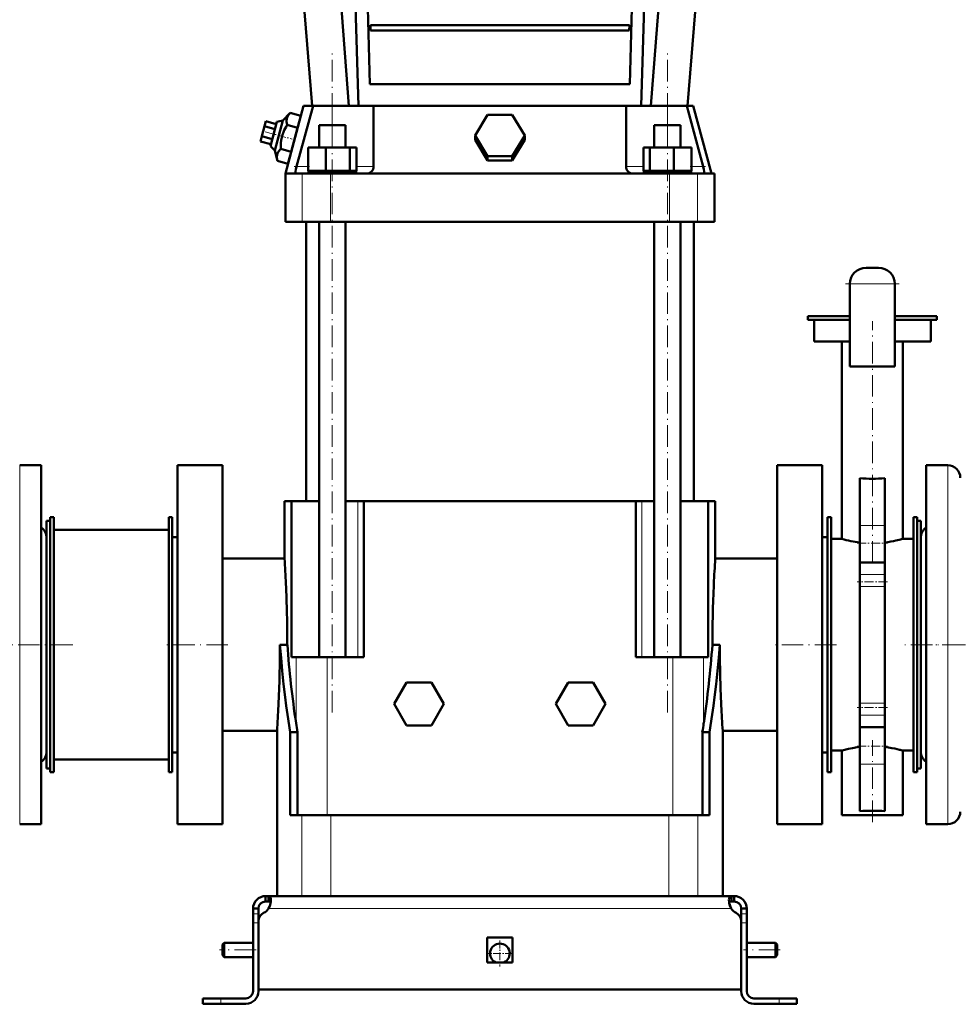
# Model space of a CAD drawing. Extents: x -2065 to 2446, y -1996 to 695.
# Tile 52 of 58: x 1569 to 2093, y -397 to 152. Entities that reach past the tile are written whole.
import ezdxf

# ---------------------------------------------------------------- set-up
doc = ezdxf.new("R2010")
doc.units = 0
doc.linetypes.add('DASHDOT', pattern=[18.5, 12, -3, 0.5, -3])

msp = doc.modelspace()

# ---------------------------------------------------------------- linework, layer by layer
at = {"color": 7, "lineweight": 50}
for p, q in [((1731.67, 103.82), (1716.17, 291.82)), ((1752.05, 103.82), (1737.65, 291.82)), ((1757.45, 103.82), (1751.81, 291.82)), ((1920.54, 291.82), (1914.89, 103.82)), ((1920.29, 103.82), (1934.7, 291.82)), ((1940.67, 103.82), (1956.17, 291.82)), ((1759.61, 278.82), (1763.7, 115.82)), ((1908.65, 115.82), (1912.74, 278.82)), ((1764.01, 148.82), (1764.08, 145.82)), ((1764.01, 148.82), (1908.34, 148.82)), ((1908.26, 145.82), (1908.34, 148.82)), ((1764.08, 145.82), (1908.26, 145.82)), ((1763.7, 115.82), (1908.65, 115.82)), ((1719.44, 99.92), (1715.29, 95.73)), ((1726.77, 103.82), (1716.67, 66.12)), ((1725.31, 98.35), (1719.44, 99.92)), ((1722.93, 70.02), (1732.09, 103.82)), ((1726.77, 103.82), (1732.09, 103.82)), ((1732.09, 103.82), (1742.83, 103.82)), ((1742.83, 103.82), (1765.83, 103.82)), ((1765.83, 103.82), (1906.51, 103.82)), ((1765.83, 103.82), (1765.83, 70.02)), ((1822.32, 87.3), (1829.24, 98.89)), ((1829.24, 98.89), (1843.1, 98.89)), ((1843.1, 98.89), (1850.03, 87.3)), ((1906.51, 103.82), (1929.51, 103.82)), ((1906.51, 70.02), (1906.51, 103.82)), ((1929.51, 103.82), (1940.25, 103.82)), ((1940.25, 103.82), (1949.41, 70.02)), ((1940.25, 103.82), (1943.89, 103.82)), ((1954, 66.12), (1943.89, 103.82)), ((1705.83, 95.2), (1705.08, 92.41)), ((1711.63, 93.65), (1705.83, 95.2)), ((1711.94, 94.83), (1708.32, 81.31)), ((1710.77, 78.86), (1715.29, 95.73)), ((1715.29, 95.73), (1711.94, 94.83)), ((1725.31, 98.35), (1723.52, 91.66)), ((1705.08, 92.41), (1703.59, 86.84)), ((1710.88, 90.86), (1705.08, 92.41)), ((1723.52, 91.66), (1717.64, 93.23)), ((1723.52, 91.66), (1719.93, 78.27)), ((1735.53, 93.12), (1737.67, 93.12)), ((1735.53, 80.62), (1735.53, 93.12)), ((1737.67, 93.12), (1750.13, 93.12)), ((1750.13, 80.62), (1750.13, 93.12)), ((1922.21, 93.12), (1929.51, 93.12)), ((1922.21, 80.62), (1922.21, 93.12)), ((1929.51, 93.12), (1936.81, 93.12)), ((1936.81, 80.62), (1936.81, 93.12)), ((1703.59, 86.84), (1702.84, 84.05)), ((1708.64, 82.5), (1702.84, 84.05)), ((1709.39, 85.28), (1703.59, 86.84)), ((1829.24, 75.7), (1822.32, 87.3)), ((1822.32, 84.97), (1822.32, 87.3)), ((1829.24, 73.38), (1822.32, 84.97)), ((1850.03, 87.3), (1843.1, 75.7)), ((1850.03, 84.97), (1843.1, 73.38)), ((1850.03, 84.97), (1850.03, 87.3)), ((1708.32, 81.31), (1710.77, 78.86)), ((1710.77, 78.86), (1712.26, 73.16)), ((1719.93, 78.27), (1714.06, 79.85)), ((1719.93, 78.27), (1718.14, 71.58)), ((1729.45, 80.62), (1739.25, 80.62)), ((1729.45, 67.62), (1729.45, 80.62)), ((1739.25, 67.62), (1739.25, 80.62)), ((1739.25, 80.62), (1752.63, 80.62)), ((1752.63, 67.62), (1752.63, 80.62)), ((1752.63, 80.62), (1756.22, 80.62)), ((1756.22, 67.62), (1756.22, 80.62)), ((1916.13, 80.62), (1919.71, 80.62)), ((1916.13, 67.62), (1916.13, 80.62)), ((1919.71, 80.62), (1933.1, 80.62)), ((1919.71, 67.62), (1919.71, 80.62)), ((1933.1, 80.62), (1942.9, 80.62)), ((1933.1, 67.62), (1933.1, 80.62)), ((1942.9, 67.62), (1942.9, 80.62)), ((1718.14, 71.58), (1712.26, 73.16)), ((1843.1, 75.7), (1829.24, 75.7)), ((1829.24, 73.38), (1829.24, 75.7)), ((1843.1, 73.38), (1829.24, 73.38)), ((1843.1, 73.38), (1843.1, 75.7)), ((1716.67, 66.12), (1722.47, 66.12)), ((1716.67, 66.12), (1716.67, 39.12)), ((1722.36, 67.26), (1722.34, 67.15)), ((1722.47, 66.12), (1726.09, 66.12)), ((1726.09, 66.12), (1741.75, 66.12)), ((1739.25, 67.62), (1729.45, 67.62)), ((1742.83, 67.42), (1729.63, 67.42)), ((1729.63, 66.12), (1729.63, 67.42)), ((1735.53, 67.42), (1735.53, 67.62)), ((1752.63, 67.62), (1739.25, 67.62)), ((1741.75, 66.12), (1761.93, 66.12)), ((1756.03, 67.42), (1742.83, 67.42)), ((1750.13, 67.42), (1750.13, 67.62)), ((1756.22, 67.62), (1752.63, 67.62)), ((1756.03, 66.12), (1756.03, 67.42)), ((1761.93, 66.12), (1910.41, 66.12)), ((1764.58, 67.15), (1764.69, 67.26)), ((1907.65, 67.26), (1907.77, 67.15)), ((1910.41, 66.12), (1930.6, 66.12)), ((1919.71, 67.62), (1916.13, 67.62)), ((1942.71, 67.42), (1916.31, 67.42)), ((1916.31, 66.12), (1916.31, 67.42)), ((1933.1, 67.62), (1919.71, 67.62)), ((1922.21, 67.42), (1922.21, 67.62)), ((1930.6, 66.12), (1946.25, 66.12)), ((1942.9, 67.62), (1933.1, 67.62)), ((1936.81, 67.42), (1936.81, 67.62)), ((1942.71, 67.42), (1942.71, 66.12)), ((1946.25, 66.12), (1949.87, 66.12)), ((1949.87, 66.12), (1954, 66.12)), ((1950, 67.15), (1949.99, 67.26)), ((1955.67, 66.12), (1954, 66.12)), ((1955.67, 66.12), (1955.67, 39.12)), ((1726.09, 39.12), (1716.67, 39.12)), ((1741.75, 39.12), (1726.09, 39.12)), ((1728.17, 39.12), (1728.17, -116.38)), ((1735.53, -203.38), (1735.53, 39.12)), ((1930.6, 39.12), (1741.75, 39.12)), ((1750.13, -203.38), (1750.13, 39.12)), ((1922.21, -203.38), (1922.21, 39.12)), ((1946.25, 39.12), (1930.6, 39.12)), ((1936.81, -203.38), (1936.81, 39.12)), ((1944.17, -116.38), (1944.17, 39.12)), ((1955.67, 39.12), (1946.25, 39.12)), ((2040.17, 13.62), (2047.17, 13.62)), ((2031.17, 4.62), (2031.17, -41.38)), ((2056.17, 4.62), (2056.17, -41.38)), ((2007.67, -13.38), (2031.17, -13.38)), ((2007.67, -15.38), (2007.67, -13.38)), ((2031.17, -15.38), (2007.67, -15.38)), ((2011.17, -27.38), (2011.17, -15.38)), ((2056.17, -13.38), (2079.67, -13.38)), ((2079.67, -15.38), (2056.17, -15.38)), ((2076.17, -27.38), (2076.17, -15.38)), ((2079.67, -15.38), (2079.67, -13.38)), ((2031.17, -27.38), (2011.17, -27.38)), ((2026.67, -137.38), (2026.67, -27.38)), ((2076.17, -27.38), (2056.17, -27.38)), ((2060.67, -137.38), (2060.67, -27.38)), ((2031.17, -41.38), (2056.17, -41.38)), ((1580.67, -96.38), (1568.67, -96.38)), ((1580.67, -96.38), (1580.67, -148.44)), ((1656.67, -96.38), (1656.67, -196.38)), ((1656.67, -96.38), (1681.67, -96.38)), ((1681.67, -96.38), (1681.67, -196.38)), ((1990.67, -196.38), (1990.67, -96.38)), ((2015.67, -96.38), (1990.67, -96.38)), ((2015.67, -196.38), (2015.67, -96.38)), ((2073.67, -108.63), (2073.67, -96.38)), ((2073.67, -96.38), (2085.67, -96.38)), ((2036.67, -129.92), (2036.67, -103.67)), ((2050.67, -129.92), (2050.67, -103.67)), ((2073.67, -296.38), (2073.67, -108.63)), ((1716.17, -116.38), (1720.18, -116.38)), ((1716.17, -116.38), (1716.17, -148.38)), ((1735.53, -116.38), (1720.18, -116.38)), ((1720.18, -203.38), (1720.18, -116.38)), ((1757.11, -116.38), (1750.13, -116.38)), ((1760.34, -116.38), (1757.11, -116.38)), ((1760.34, -203.38), (1760.34, -116.38)), ((1760.34, -116.38), (1906.18, -116.38)), ((1906.18, -116.38), (1912, -116.38)), ((1912, -203.38), (1912, -116.38)), ((1915.23, -116.38), (1912, -116.38)), ((1922.21, -116.38), (1915.23, -116.38)), ((1952.17, -116.38), (1936.81, -116.38)), ((1952.17, -203.38), (1952.17, -116.38)), ((1952.17, -116.38), (1956.17, -116.38)), ((1956.17, -148.38), (1956.17, -116.38)), ((1585.67, -125.38), (1587.67, -125.38)), ((1585.67, -267.38), (1585.67, -125.38)), ((1587.67, -267.38), (1587.67, -125.38)), ((1651.67, -125.38), (1653.67, -125.38)), ((1651.67, -267.38), (1651.67, -125.38)), ((1653.67, -267.38), (1653.67, -125.38)), ((2020.67, -125.38), (2018.67, -125.38)), ((2018.67, -125.38), (2018.67, -267.38)), ((2020.67, -125.38), (2020.67, -267.38)), ((2068.67, -125.38), (2066.67, -125.38)), ((2066.67, -125.38), (2066.67, -267.38)), ((2068.67, -125.38), (2068.67, -267.38)), ((1583.67, -229.46), (1583.67, -127.38)), ((1583.67, -127.38), (1585.67, -127.38)), ((2036.67, -150.54), (2036.67, -129.92)), ((2050.67, -150.54), (2050.67, -129.92)), ((2068.67, -127.38), (2068.67, -163.3)), ((2070.67, -127.38), (2068.67, -127.38)), ((2070.67, -127.38), (2070.67, -163.3)), ((1587.67, -260.38), (1587.67, -132.38)), ((1587.67, -132.38), (1651.67, -132.38)), ((1656.67, -136.38), (1653.67, -136.38)), ((1653.67, -136.38), (1653.67, -256.38)), ((2018.67, -136.38), (2015.67, -136.38)), ((2070.67, -144.17), (2070.67, -136.88)), ((2020.67, -137.38), (2026.67, -137.38)), ((2020.67, -137.38), (2020.67, -255.38)), ((2060.67, -137.38), (2066.67, -137.38)), ((2070.67, -255.88), (2070.67, -144.17)), ((1580.67, -148.44), (1580.67, -296.38)), ((1716.17, -148.38), (1681.67, -148.38)), ((1990.67, -148.38), (1956.17, -148.38)), ((2036.67, -150.54), (2036.67, -157.24)), ((2036.67, -150.54), (2050.67, -150.54)), ((2050.67, -150.54), (2050.67, -157.24)), ((2036.67, -157.24), (2036.67, -163.89)), ((2050.67, -157.24), (2050.67, -163.89)), ((2036.67, -163.89), (2036.67, -228.87)), ((2050.67, -163.89), (2050.67, -228.87)), ((2068.67, -163.3), (2068.67, -265.38)), ((2070.67, -163.3), (2070.67, -265.38)), ((1656.67, -196.38), (1656.67, -296.38)), ((1681.67, -196.38), (1681.67, -296.38)), ((1713.64, -196.38), (1713.66, -196.38)), ((1717.24, -196.38), (1713.66, -196.38)), ((1717.24, -196.38), (1717.77, -196.42)), ((1717.77, -196.42), (1717.77, -196.38)), ((1954.57, -196.38), (1954.57, -196.42)), ((1954.57, -196.42), (1955.11, -196.38)), ((1955.11, -196.38), (1958.69, -196.38)), ((1958.69, -196.38), (1958.71, -196.38)), ((1990.67, -296.38), (1990.67, -196.38)), ((2015.67, -296.38), (2015.67, -196.38)), ((1722.64, -203.38), (1720.18, -203.38)), ((1739.87, -203.38), (1722.64, -203.38)), ((1760.34, -203.38), (1739.87, -203.38)), ((1932.47, -203.38), (1912, -203.38)), ((1949.7, -203.38), (1932.47, -203.38)), ((1952.17, -203.38), (1949.7, -203.38)), ((1784.24, -217.38), (1777.32, -229.38)), ((1798.1, -217.38), (1784.24, -217.38)), ((1805.03, -229.38), (1798.1, -217.38)), ((1867.32, -229.38), (1874.24, -217.38)), ((1874.24, -217.38), (1888.1, -217.38)), ((1888.1, -217.38), (1895.03, -229.38)), ((1583.67, -265.38), (1583.67, -229.46)), ((1777.32, -229.38), (1784.24, -241.38)), ((1798.1, -241.38), (1805.03, -229.38)), ((1874.24, -241.38), (1867.32, -229.38)), ((1895.03, -229.38), (1888.1, -241.38)), ((2036.67, -228.87), (2036.67, -235.53)), ((2050.67, -228.87), (2050.67, -235.53)), ((2036.67, -235.53), (2036.67, -242.22)), ((2050.67, -235.53), (2050.67, -242.22)), ((1681.67, -244.38), (1712.05, -244.38)), ((1712.05, -336.38), (1712.05, -244.38)), ((1719.3, -291.38), (1719.3, -245.01)), ((1723.39, -245.01), (1719.3, -245.01)), ((1723.39, -291.38), (1723.39, -245.01)), ((1784.24, -241.38), (1798.1, -241.38)), ((1888.1, -241.38), (1874.24, -241.38)), ((1948.96, -291.38), (1948.96, -245.01)), ((1948.96, -245.01), (1953.04, -245.01)), ((1953.04, -291.38), (1953.04, -245.01)), ((1960.3, -244.38), (1990.67, -244.38)), ((1960.3, -336.38), (1960.3, -244.38)), ((2036.67, -262.85), (2036.67, -242.22)), ((2036.67, -242.22), (2050.67, -242.22)), ((2050.67, -262.85), (2050.67, -242.22)), ((1653.67, -256.38), (1656.67, -256.38)), ((2015.67, -256.38), (2018.67, -256.38)), ((2026.67, -255.38), (2020.67, -255.38)), ((2026.67, -255.38), (2027.05, -255.28)), ((2026.67, -291.38), (2026.67, -255.38)), ((2066.67, -255.38), (2060.67, -255.38)), ((2060.67, -291.38), (2060.67, -255.38)), ((1651.67, -260.38), (1587.67, -260.38)), ((2036.67, -289.1), (2036.67, -262.85)), ((2050.67, -289.1), (2050.67, -262.85)), ((1583.67, -265.38), (1585.67, -265.38)), ((1585.67, -267.38), (1587.67, -267.38)), ((1651.67, -267.38), (1653.67, -267.38)), ((2020.67, -267.38), (2018.67, -267.38)), ((2068.67, -267.38), (2066.67, -267.38)), ((2070.67, -265.38), (2068.67, -265.38)), ((1719.3, -291.38), (1725.83, -291.38)), ((1725.83, -291.38), (1742.03, -291.38)), ((1742.03, -291.38), (1930.32, -291.38)), ((1930.32, -291.38), (1946.51, -291.38)), ((1946.51, -291.38), (1953.04, -291.38)), ((2027.05, -291.38), (2026.67, -291.38)), ((2043.67, -291.38), (2027.05, -291.38)), ((2060.67, -291.38), (2043.67, -291.38)), ((1580.67, -296.38), (1568.67, -296.38)), ((1656.67, -296.38), (1681.67, -296.38)), ((2015.67, -296.38), (1990.67, -296.38)), ((2073.67, -296.38), (2085.67, -296.38)), ((1705.67, -336.38), (1707.21, -336.38)), ((1705.67, -336.38), (1705.67, -339.38)), ((1705.67, -339.38), (1707.21, -339.38)), ((1707.21, -336.38), (1707.21, -339.38)), ((1707.21, -336.38), (1836.17, -336.38)), ((1725.83, -336.38), (1712.05, -336.38)), ((1742.03, -336.38), (1725.83, -336.38)), ((1930.32, -336.38), (1742.03, -336.38)), ((1965.14, -336.38), (1836.17, -336.38)), ((1946.51, -336.38), (1930.32, -336.38)), ((1960.3, -336.38), (1946.51, -336.38)), ((1965.14, -336.38), (1965.14, -339.38)), ((1966.67, -336.38), (1965.14, -336.38)), ((1966.67, -339.38), (1965.14, -339.38)), ((1966.67, -336.38), (1966.67, -339.38)), ((1698.67, -343.38), (1701.67, -343.38)), ((1698.67, -343.38), (1698.67, -346.35)), ((1701.67, -346.35), (1701.67, -343.38)), ((1970.67, -343.38), (1970.67, -346.35)), ((1973.67, -343.38), (1970.67, -343.38)), ((1973.67, -343.38), (1973.67, -346.35)), ((1698.67, -346.35), (1698.67, -351.27)), ((1701.67, -346.35), (1701.67, -350.3)), ((1701.67, -388.38), (1701.67, -350.31)), ((1970.67, -346.35), (1970.67, -351.27)), ((1970.67, -350.31), (1970.67, -388.38)), ((1973.67, -346.35), (1973.67, -351.27)), ((1698.67, -389.38), (1698.67, -351.27)), ((1701.67, -389.38), (1701.67, -351.27)), ((1970.67, -389.38), (1970.67, -351.27)), ((1973.67, -351.27), (1973.67, -389.38)), ((1829.17, -359.38), (1836.17, -359.38)), ((1829.17, -359.38), (1829.17, -373.38)), ((1836.17, -359.38), (1843.17, -359.38)), ((1843.17, -359.38), (1843.17, -373.38)), ((1681.67, -363.38), (1682.67, -362.38)), ((1681.67, -363.38), (1681.67, -366.38)), ((1681.67, -366.38), (1681.67, -369.38)), ((1682.67, -362.38), (1682.67, -366.38)), ((1698.67, -362.38), (1682.67, -362.38)), ((1682.67, -366.38), (1682.67, -370.38)), ((1989.67, -362.38), (1973.67, -362.38)), ((1989.67, -362.38), (1989.67, -366.38)), ((1990.67, -363.38), (1989.67, -362.38)), ((1989.67, -366.38), (1989.67, -370.38)), ((1990.67, -363.38), (1990.67, -366.38)), ((1990.67, -366.38), (1990.67, -369.38)), ((1681.67, -369.38), (1682.67, -370.38)), ((1698.67, -370.38), (1682.67, -370.38)), ((1989.67, -370.38), (1973.67, -370.38)), ((1990.67, -369.38), (1989.67, -370.38)), ((1829.17, -373.38), (1836.17, -373.38)), ((1836.17, -373.38), (1843.17, -373.38)), ((1836.17, -388.38), (1701.67, -388.38)), ((1836.17, -388.38), (1970.67, -388.38)), ((1680.67, -393.38), (1670.67, -393.38)), ((1670.67, -393.38), (1670.67, -396.38)), ((1694.67, -393.38), (1680.67, -393.38)), ((1977.67, -393.38), (1991.67, -393.38)), ((1991.67, -393.38), (2001.67, -393.38)), ((2001.67, -393.38), (2001.67, -396.38)), ((1680.67, -396.38), (1670.67, -396.38)), ((1680.67, -396.38), (1694.67, -396.38)), ((1991.67, -396.38), (1977.67, -396.38)), ((1991.67, -396.38), (2001.67, -396.38))]:
    msp.add_line(p, q, dxfattribs=at)
at = {"color": 7, "linetype": 'DASHDOT', "lineweight": 18}
for p, q in [((1742.83, -234.1), (1742.83, 134.54)), ((1929.51, -234.1), (1929.51, 134.54)), ((2058.67, 4.62), (2028.67, 4.62)), ((2043.67, -150.66), (2043.67, -16.18)), ((1598.27, -196.38), (1423.07, -196.38)), ((1684.67, -196.38), (1648.67, -196.38)), ((2023.67, -196.38), (1987.67, -196.38)), ((2169.6, -196.38), (2061.68, -196.38)), ((2446.07, -196.38), (2075.57, -196.38)), ((2043.67, -295.19), (2043.67, -249.51)), ((1700.37, -366.38), (1679.97, -366.38)), ((1992.37, -366.38), (1971.97, -366.38))]:
    msp.add_line(p, q, dxfattribs=at)
at = {"color": 7, "lineweight": 18}
for p, q in [((1742.83, 93.12), (1742.83, 103.82)), ((1929.51, 93.12), (1929.51, 103.82)), ((1729.45, 70.02), (1722.93, 70.02)), ((1726.09, 66.12), (1726.09, 39.12)), ((1741.75, 66.12), (1741.75, 39.12)), ((1765.83, 70.02), (1756.22, 70.02)), ((1916.13, 70.02), (1906.51, 70.02)), ((1930.6, 66.12), (1930.6, 39.12)), ((1949.41, 70.02), (1942.9, 70.02)), ((1946.25, 66.12), (1946.25, 39.12)), ((2031.17, 4.62), (2056.17, 4.62)), ((1568.67, -96.38), (1568.67, -148.44)), ((2085.67, -108.63), (2085.67, -96.38)), ((2085.67, -296.38), (2085.67, -108.63)), ((1757.11, -116.38), (1757.11, -203.38)), ((1915.23, -203.38), (1915.23, -116.38)), ((2036.67, -129.92), (2050.67, -129.92)), ((1568.67, -148.44), (1568.67, -296.38)), ((2036.67, -157.24), (2050.67, -157.24)), ((2036.67, -163.89), (2050.67, -163.89)), ((1722.64, -203.38), (1722.64, -240.13)), ((1739.87, -203.38), (1739.87, -291.38)), ((1932.47, -203.38), (1932.47, -291.38)), ((1949.7, -203.38), (1949.7, -240.13)), ((2036.67, -228.87), (2050.67, -228.87)), ((2036.67, -235.53), (2050.67, -235.53)), ((2036.67, -262.85), (2050.67, -262.85)), ((1725.83, -291.38), (1725.83, -336.38)), ((1742.03, -336.38), (1742.03, -291.38)), ((1930.32, -291.38), (1930.32, -336.38)), ((1946.51, -291.38), (1946.51, -336.38)), ((1707.34, -343.38), (1836.17, -343.38)), ((1965, -343.38), (1836.17, -343.38)), ((1698.67, -346.35), (1701.67, -346.35)), ((1973.67, -346.35), (1970.67, -346.35)), ((1698.67, -351.27), (1701.67, -351.27)), ((1973.67, -351.27), (1970.67, -351.27)), ((1680.67, -393.38), (1680.67, -396.38)), ((1991.67, -393.38), (1991.67, -396.38))]:
    msp.add_line(p, q, dxfattribs=at)
at = {"color": 7, "linetype": 'DASHDOT', "lineweight": 18, "ltscale": 0.386472}
msp.add_line((1705.51, 89.31), (1720.44, 85.31), dxfattribs=at)
at = {"color": 7, "linetype": 'DASHDOT', "lineweight": 18, "ltscale": 0.214297}
msp.add_line((1730.16, 70.02), (1721.59, 70.02), dxfattribs=at)
at = {"color": 7, "linetype": 'DASHDOT', "lineweight": 18, "ltscale": 0.214462}
msp.add_line((1950.76, 70.02), (1942.18, 70.02), dxfattribs=at)
at = {"color": 7, "linetype": 'DASHDOT', "lineweight": 18, "ltscale": 0.420001}
for p, q in [((2035.27, -139.82), (2052.07, -139.82)), ((2035.27, -252.95), (2052.07, -252.95))]:
    msp.add_line(p, q, dxfattribs=at)
at = {"color": 7, "linetype": 'DASHDOT', "lineweight": 18, "ltscale": 0.420013}
for p, q in [((2052.07, -161.34), (2035.27, -161.34)), ((2052.07, -231.43), (2035.27, -231.43))]:
    msp.add_line(p, q, dxfattribs=at)
at = {"color": 7, "linetype": 'DASHDOT', "lineweight": 18, "ltscale": 0.090015}
for p, q in [((1701.97, -351.27), (1698.37, -351.27)), ((1973.97, -351.27), (1970.37, -351.27)), ((1991.67, -393.08), (1991.67, -396.68))]:
    msp.add_line(p, q, dxfattribs=at)
at = {"color": 7, "linetype": 'DASHDOT', "lineweight": 18, "ltscale": 0.3575}
msp.add_line((1836.17, -361.23), (1836.17, -375.53), dxfattribs=at)
at = {"color": 7, "linetype": 'DASHDOT', "lineweight": 18, "ltscale": 0.357501}
msp.add_line((1843.32, -368.38), (1829.02, -368.38), dxfattribs=at)
at = {"color": 7, "linetype": 'DASHDOT', "lineweight": 18, "ltscale": 0.089999}
msp.add_line((1680.67, -396.68), (1680.67, -393.08), dxfattribs=at)
at = {"color": 7, "lineweight": 50}
for points in [[(1719.44, 99.92), (1718.97, 99.42), (1718.56, 98.92), (1718.25, 98.48), (1717.99, 98.03), (1717.66, 97.3), (1717.45, 96.54), (1717.34, 95.75), (1717.35, 94.92), (1717.45, 94.1), (1717.64, 93.23)], [(1717.64, 93.23), (1717.05, 92.2), (1716.51, 91.18), (1716.04, 90.2), (1715.63, 89.22), (1715.09, 87.72), (1714.67, 86.2), (1714.37, 84.65), (1714.17, 83.04), (1714.07, 81.48), (1714.06, 79.85)], [(1714.06, 79.85), (1713.59, 79.35), (1713.18, 78.85), (1712.87, 78.4), (1712.61, 77.96), (1712.28, 77.23), (1712.07, 76.47), (1711.96, 75.68), (1711.97, 74.84), (1712.07, 74.02), (1712.26, 73.16)], [(1722.34, 67.15), (1722.31, 66.54), (1722.34, 66.3), (1722.38, 66.18), (1722.42, 66.14), (1722.47, 66.12)], [(1722.93, 70.02), (1722.53, 68.3), (1722.36, 67.26)], [(1949.99, 67.26), (1949.82, 68.29), (1949.41, 70.02)], [(1949.87, 66.12), (1949.91, 66.13), (1949.95, 66.16), (1949.99, 66.22), (1950.03, 66.45), (1950.03, 66.66), (1950, 67.15)], [(2050.67, -139.45), (2052.37, -139.22), (2053.97, -138.95), (2055.48, -138.67), (2056.84, -138.37), (2058.61, -137.95), (2060.67, -137.38)], [(1719.3, -245.01), (1717.85, -235.29), (1717.19, -230.43), (1716.56, -225.57), (1715.7, -218.28), (1714.93, -210.98), (1714.25, -203.69), (1713.66, -196.38)], [(1953.04, -245.01), (1954.49, -235.29), (1955.16, -230.43), (1955.79, -225.57), (1956.65, -218.28), (1957.42, -210.98), (1958.1, -203.69), (1958.69, -196.38)], [(2027.05, -255.28), (2028.98, -254.76), (2030.42, -254.41), (2032.64, -253.95), (2035.17, -253.52), (2036.67, -253.31)], [(2058.77, -254.86), (2056.14, -254.24), (2054.55, -253.92), (2052.68, -253.59), (2050.67, -253.31)], [(1707.21, -336.38), (1707.46, -336.4), (1707.69, -336.46), (1707.96, -336.61), (1708.17, -336.84), (1708.34, -337.15), (1708.43, -337.44), (1708.5, -337.77), (1708.55, -338.53)], [(1707.21, -339.38), (1707.5, -339.4), (1707.76, -339.44), (1708.04, -339.56), (1708.27, -339.73), (1708.43, -339.97)], [(1708.55, -338.53), (1708.5, -339.41), (1708.35, -340.37), (1708.12, -341.36), (1707.79, -342.36), (1707.34, -343.38)], [(1965.14, -336.38), (1964.88, -336.4), (1964.65, -336.46), (1964.39, -336.61), (1964.17, -336.84), (1964.01, -337.15), (1963.91, -337.44), (1963.85, -337.77), (1963.8, -338.53)], [(1963.8, -338.53), (1963.85, -339.41), (1963.99, -340.37), (1964.23, -341.36), (1964.56, -342.36), (1965, -343.38)], [(1965.14, -339.38), (1964.85, -339.4), (1964.59, -339.44), (1964.3, -339.56), (1964.08, -339.73), (1963.92, -339.97)], [(1963.92, -339.97), (1964.08, -339.73), (1964.3, -339.56), (1964.59, -339.44), (1964.85, -339.4), (1965.14, -339.38)], [(1965, -343.38), (1964.52, -342.26), (1964.16, -341.1), (1963.92, -339.97)]]:
    msp.add_lwpolyline(points, dxfattribs=at)
for centre, radius, start, end in [((1761.93, 70.02), 3.9, 270, 312.674), ((1761.93, 70.02), 3.9, 315, 360), ((1910.41, 70.02), 3.9, 180, 225), ((1910.41, 70.02), 3.9, 227.326, 270), ((2040.17, 4.62), 9, 90, 180), ((2047.17, 4.62), 9, 360, 90), ((2085.67, -103.38), 7, 0, 90), ((2043.68, -11.02), 92.91, 265.6737, 269.9944), ((2043.66, -11.02), 92.91, 270.0056, 274.3263), ((1576.67, -136.88), 7, 0, 55.1501), ((2077.67, -136.88), 7, 124.8499, 180), ((2045.63, -71.78), 68.29, 253.8832, 258.1892), ((2044.21, -78.49), 61.42, 258.2043, 262.953), ((992.06, -196.67), 725.72, 2.70287, 3.81463), ((2680.32, -196.67), 725.76, 176.1854, 177.29711), ((997.95, -196.4), 719.82, 0.00145, 2.70406), ((2674.4, -196.4), 719.83, 177.29595, 179.99856), ((989.69, -196.37), 723.95, 357.31138, 359.99858), ((2314.08, -152.14), 597.95, 184.24677, 188.46269), ((1358.27, -152.14), 597.95, 351.5373, 355.75322), ((2682.66, -196.37), 723.95, 180.00143, 182.68862), ((983.79, -196.1), 729.85, 356.20707, 357.31253), ((2688.52, -196.11), 729.82, 182.68746, 183.79296), ((2326.07, -150.5), 610.05, 188.44938, 188.91223), ((1346.48, -150.53), 609.84, 351.08777, 351.55079), ((1576.67, -255.88), 7, 304.8499, 360), ((2041.06, -323.42), 70.8, 73.9199, 75.516), ((2077.67, -255.88), 7, 180, 235.1501), ((2043.68, -381.75), 92.91, 90.0056, 94.3263), ((2043.66, -381.75), 92.91, 85.6737, 89.9944), ((2085.67, -289.38), 7, 270, 360), ((1705.67, -343.38), 7, 90, 180), ((1705.67, -343.38), 4, 90, 180), ((1966.67, -343.38), 7, 360, 90), ((1966.67, -343.38), 4, 360, 90), ((1701.55, -339.46), 7, 295.2697, 325.8717), ((1970.8, -339.46), 7, 214.1283, 244.7303), ((1706.67, -350.31), 5, 115.2697, 180), ((1965.67, -350.31), 5, 0, 64.7303), ((1836.17, -368.38), 5.5, 294.6199, 245.3965), ((1694.67, -389.38), 7, 270, 0), ((1694.67, -389.38), 4, 270, 0), ((1977.67, -389.38), 7, 180, 270), ((1977.67, -389.38), 4, 180, 270)]:
    msp.add_arc(centre, radius, start, end, dxfattribs=at)

doc.saveas('drawing.dxf')
